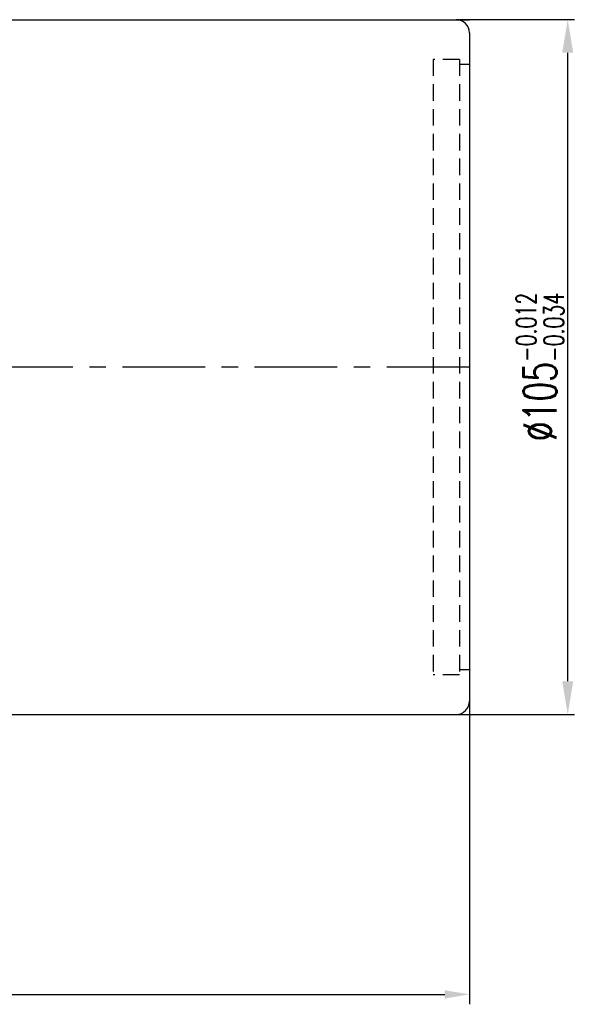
# Model space of a CAD drawing. Extents: x 732 to 1390, y 50 to 540.
# Tile 40 of 40: x 1306 to 1390, y 83 to 232. Entities that reach past the tile are written whole.
import ezdxf

# ---------------------------------------------------------------- set-up
doc = ezdxf.new("R2010")
doc.units = 0
doc.header["$MEASUREMENT"] = 0
doc.linetypes.add('CENTER', pattern=[2, 1.25, -0.25, 0.25, -0.25])
doc.linetypes.add('HIDDEN', pattern=[0.375, 0.25, -0.125])
for name, color, linetype in [('CEN', 1, 'CENTER'), ('DIM', 4, 'CONTINUOUS'), ('HID', 2, 'HIDDEN'), ('OUT', 3, 'CONTINUOUS')]:
    doc.layers.add(name, color=color, linetype=linetype)
doc.styles.add('CHN', font='SIMPLEX.shx', dxfattribs={"width": 0.7, "bigfont": 'CHINESET.shx'})
doc.dimstyles.new('CNS', dxfattribs={"dimscale": 0, "dimtxt": 4, "dimasz": 3, "dimexe": 1, "dimexo": 0.5, "dimgap": 1, "dimtad": 1, "dimdsep": 46, "dimtxsty": 'CHN', "dimcen": 0.09, "dimclrd": 256, "dimclre": 256, "dimclrt": 256, "dimadec": 0, "dimazin": 0, "dimtp": 1, "dimtm": 1, "dimtfac": 0.6, "dimtix": 1, "dimtmove": 2, "dimatfit": 3, "dimfxl": 1, "dimtvp": 0.85, "dimtolj": 1, "dimarcsym": 0})

# ---------------------------------------------------------------- blocks, each defined once
blk = doc.blocks.new('*D21')
at = {"layer": 'DIM', "color": 0, "lineweight": -2, "transparency": 16777216}
for p, q in [((1373.01, 232.28), (1390.38, 232.28)), ((1389.38, 132.28), (1389.38, 227.28)), ((1373.01, 127.28), (1390.38, 127.28))]:
    blk.add_line(p, q, dxfattribs=at)
at = {"layer": 'DIM', "color": 0, "transparency": 16777216}
for points in [[(1388.54, 227.28), (1390.21, 227.28), (1389.38, 232.28)], [(1388.54, 132.28), (1390.21, 132.28), (1389.38, 127.28)]]:
    blk.add_solid(points, dxfattribs=at)
at = {"layer": 'DIM', "color": 0, "transparency": 16777216, "insert": (1385.18, 179.78), "char_height": 5, "attachment_point": 5, "rotation": 90, "style": 'CHN'}
blk.add_mtext('\\A1;%%C105{\\H3.000000;\\S-0.012^ -0.034;}', dxfattribs=at)
blk = doc.blocks.new('*D27')
at = {"layer": 'DIM', "color": 0, "lineweight": -2, "transparency": 16777216}
for p, q in [((1374.51, 141.43), (1374.51, 83.46)), ((1221.51, 108.53), (1221.51, 83.46)), ((1225.26, 84.96), (1370.76, 84.96))]:
    blk.add_line(p, q, dxfattribs=at)
at = {"layer": 'DIM', "color": 0, "transparency": 16777216}
for points in [[(1225.26, 85.58), (1225.26, 84.33), (1221.51, 84.96)], [(1370.76, 85.58), (1370.76, 84.33), (1374.51, 84.96)]]:
    blk.add_solid(points, dxfattribs=at)
at = {"layer": 'DIM', "color": 0, "transparency": 16777216, "insert": (1298.01, 88.63), "char_height": 5.25, "attachment_point": 5, "style": 'CHN'}
blk.add_mtext('\\A1;153', dxfattribs=at)

msp = doc.modelspace()

# ---------------------------------------------------------------- linework, layer by layer
at = {"layer": 'CEN', "color": 7, "linetype": 'CENTER', "ltscale": 10}
msp.add_line((1374.507, 179.775), (1214.059, 179.775), dxfattribs=at)
at = {"layer": 'HID', "color": 7, "ltscale": 10}
for p, q in [((1369.007, 226.275), (1369.007, 133.275)), ((1373.007, 226.275), (1369.007, 226.275)), ((1373.007, 226.275), (1373.007, 133.275)), ((1374.507, 225.525), (1373.007, 225.525)), ((1374.507, 134.025), (1373.007, 134.025)), ((1373.007, 133.275), (1369.007, 133.275))]:
    msp.add_line(p, q, dxfattribs=at)
at = {"layer": 'OUT', "color": 7, "linetype": 'Continuous', "ltscale": 10}
for p, q in [((1241.507, 232.275), (1374.507, 232.275)), ((1241.507, 127.275), (1374.507, 127.275))]:
    msp.add_line(p, q, dxfattribs=at)
at = {"layer": 'OUT', "color": 7}
msp.add_line((1374.507, 230.275), (1374.507, 129.275), dxfattribs=at)
at = {"layer": 'OUT', "color": 7, "ltscale": 10}
for centre, start, end in [((1372.507, 230.275), 0, 90), ((1372.507, 129.275), 270, 0)]:
    msp.add_arc(centre, 2, start, end, dxfattribs=at)

# ---------------------------------------------------------------- dimensions: what is measured, and where the dimension line sits
at = {"layer": 'DIM', "color": 7}
dim = msp.add_linear_dim(base=(1389.375, 232.275), p1=(1372.507, 127.275), p2=(1372.507, 232.275), angle=90, text='%%C<>', dimstyle='CNS', override={"dimscale": 1, "dimtxt": 5, "dimasz": 5, "dimgap": 0.7, "dimclrd": 0, "dimclre": 0, "dimclrt": 0, "dimtol": 1, "dimlim": 0, "dimtp": -0.012, "dimtm": 0.034, "dimtdec": 3, "dimtmove": 1}, dxfattribs=at)
dim.commit()
dim.dimension.update_dxf_attribs({"geometry": '*D21', "text_midpoint": (1385.175, 179.775)})
dim = msp.add_linear_dim(base=(1374.507, 84.957), p1=(1221.507, 109.275), p2=(1374.507, 142.178), dimstyle='CNS', override={"dimscale": 1.5, "dimtxt": 3.5, "dimasz": 2.5, "dimgap": 0.7, "dimclrd": 0, "dimclre": 0, "dimclrt": 0, "dimtmove": 0}, dxfattribs=at)
dim.commit()
dim.dimension.update_dxf_attribs({"geometry": '*D27', "text_midpoint": (1298.007, 88.632)})

doc.saveas('drawing.dxf')
